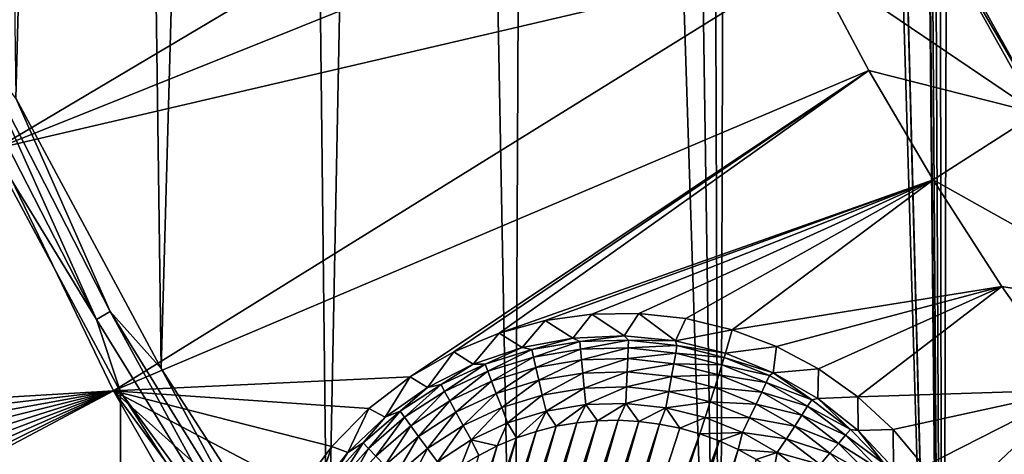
# Model space of a CAD drawing. Header units: metres. Extents: x -24 to 72, y -247 to 22.
# Tile 32 of 256: x -12.31 to -8.8, y -229.51 to -227.96. Entities that reach past the tile are written whole.
import ezdxf

# ---------------------------------------------------------------- set-up
doc = ezdxf.new("R2010")
doc.units = ezdxf.units.M
doc.layers.add('solid_509589_MEDIA_SW0001', color=7, linetype='CONTINUOUS')

msp = doc.modelspace()

# ---------------------------------------------------------------- linework, layer by layer
at = {"layer": 'solid_509589_MEDIA_SW0001'}
for points in [[(-9.023922, -232.56041, 309.883057), (-8.794058, -157.163391, 308.569092), (-9.117855, -157.945129, 308.579773)], [(-9.023922, -232.56041, 309.883057), (-8.172345, -233.247025, 309.902527), (-8.794058, -157.163391, 308.569092)], [(-9.023922, -232.56041, 309.883057), (-9.117855, -157.945129, 308.579773), (-9.37227, -158.752106, 308.591431)], [(-9.023922, -232.56041, 309.883057), (-9.37227, -158.752106, 308.591431), (-9.555323, -159.577988, 308.604065)], [(-9.023922, -232.56041, 309.883057), (-9.555323, -159.577988, 308.604065), (-9.665704, -160.416885, 308.617645)], [(-9.023922, -232.56041, 309.883057), (-9.665704, -160.416885, 308.617645), (-9.70253, -161.260925, 308.631989)], [(-9.702699, -206.762054, 309.426239), (-9.023922, -232.56041, 309.883057), (-9.70253, -161.260925, 308.631989)], [(-9.702699, -206.762054, 309.426239), (-9.750425, -208.082031, 309.448792), (-9.023922, -232.56041, 309.883057)], [(-9.750425, -208.082031, 309.448792), (-9.893249, -209.395172, 309.470276), (-9.817808, -231.808243, 309.862244)], [(-9.750425, -208.082031, 309.448792), (-9.817808, -231.808243, 309.862244), (-9.023922, -232.56041, 309.883057)], [(-9.893249, -209.395172, 309.470276), (-10.130414, -210.694199, 309.490509), (-9.817808, -231.808243, 309.862244)], [(-10.130414, -210.694199, 309.490509), (-10.460854, -211.973328, 309.509338), (-9.817808, -231.808243, 309.862244)], [(-10.460854, -211.973328, 309.509338), (-10.882604, -213.22493, 309.526581), (-10.549259, -230.995026, 309.840424)], [(-10.460854, -211.973328, 309.509338), (-10.549259, -230.995026, 309.840424), (-9.817808, -231.808243, 309.862244)], [(-10.882604, -213.22493, 309.526581), (-11.393715, -214.443161, 309.541992), (-11.213455, -230.126083, 309.81781)], [(-10.882604, -213.22493, 309.526581), (-11.213455, -230.126083, 309.81781), (-10.549259, -230.995026, 309.840424)], [(-11.393715, -214.443161, 309.541992), (-11.990955, -215.62059, 309.555359), (-11.806082, -229.207108, 309.794769)], [(-11.393715, -214.443161, 309.541992), (-11.806082, -229.207108, 309.794769), (-11.213455, -230.126083, 309.81781)], [(-11.990955, -215.62059, 309.555359), (-12.481752, -216.597458, 309.566223), (-12.323506, -228.243713, 309.771515)], [(-11.990955, -215.62059, 309.555359), (-12.323506, -228.243713, 309.771515), (-11.806082, -229.207108, 309.794769)], [(-12.393527, -228.42305, 268.866486), (-12.749098, -227.531326, 268.850922), (-9.869227, -226.924698, 269.21402)], [(-12.393527, -228.42305, 268.866486), (-9.869227, -226.924698, 269.21402), (-9.692024, -227.33992, 269.221252)], [(-12.393527, -228.42305, 268.866486), (-9.692024, -227.33992, 269.221252), (-9.497358, -227.747238, 269.228363)], [(-9.107846, -227.507996, 271.681091), (9.107846, -227.507996, 271.681091), (8.685585, -228.263763, 271.694305)], [(-8.685585, -228.263763, 271.694305), (-9.107846, -227.507996, 271.681091), (8.685585, -228.263763, 271.694305)], [(-9.107843, -227.542007, 269.733154), (-9.107846, -227.507996, 271.681091), (-8.685585, -228.263763, 271.694305)], [(-8.685608, -228.297745, 269.746338), (-9.497358, -227.747238, 269.228363), (-9.107843, -227.542007, 269.733154)], [(-8.685608, -228.297745, 269.746338), (-9.107843, -227.542007, 269.733154), (-8.685585, -228.263763, 271.694305)], [(-11.975657, -229.287354, 268.881592), (-12.393527, -228.42305, 268.866486), (-9.497358, -227.747238, 269.228363)], [(-11.975657, -229.287354, 268.881592), (-9.497358, -227.747238, 269.228363), (-9.28558, -228.145935, 269.235321)], [(-8.685608, -228.297745, 269.746338), (-9.28558, -228.145935, 269.235321), (-9.497358, -227.747238, 269.228363)], [(-12.479162, -228.045822, 309.760895), (-12.530924, -228.070267, 309.743805), (-12.036968, -229.032623, 309.766846)], [(-11.987251, -229.004196, 309.783813), (-12.323506, -228.243713, 309.771515), (-12.479162, -228.045822, 309.760895)], [(-11.987251, -229.004196, 309.783813), (-12.479162, -228.045822, 309.760895), (-12.036968, -229.032623, 309.766846)], [(-12.036968, -229.032623, 309.766846), (-12.530924, -228.070267, 309.743805), (-12.47438, -228.315308, 309.71994)], [(-10.919602, -229.237076, 268.986816), (-11.975657, -229.287354, 268.881592), (-9.28558, -228.145935, 269.235321)], [(-10.763928, -229.147461, 269.00705), (-10.919602, -229.237076, 268.986816), (-9.28558, -228.145935, 269.235321)], [(-10.602706, -229.080917, 269.027405), (-10.763928, -229.147461, 269.00705), (-9.28558, -228.145935, 269.235321)], [(-10.602706, -229.080917, 269.027405), (-9.28558, -228.145935, 269.235321), (-9.057065, -228.535294, 269.242126)], [(-8.685608, -228.297745, 269.746338), (-9.057065, -228.535294, 269.242126), (-9.28558, -228.145935, 269.235321)], [(-11.987251, -229.004196, 309.783813), (-11.806082, -229.207108, 309.794769), (-12.323506, -228.243713, 309.771515)], [(-12.47438, -228.315308, 309.71994), (-12.578986, -240.30481, 309.927856), (-11.924747, -240.741241, 309.943817)], [(-11.95085, -229.290344, 309.743622), (-12.47438, -228.315308, 309.71994), (-11.924747, -240.741241, 309.943817)], [(-12.036968, -229.032623, 309.766846), (-12.47438, -228.315308, 309.71994), (-11.95085, -229.290344, 309.743622)], [(-8.200769, -229.014969, 269.75885), (-9.057065, -228.535294, 269.242126), (-8.685608, -228.297745, 269.746338)], [(-14.5818, -229.443085, 268.682892), (-12.393527, -228.42305, 268.866486), (-11.975657, -229.287354, 268.881592)], [(-10.438174, -229.036469, 269.047577), (-10.602706, -229.080917, 269.027405), (-9.057065, -228.535294, 269.242126)], [(-10.27178, -229.01326, 269.067352), (-10.438174, -229.036469, 269.047577), (-9.057065, -228.535294, 269.242126)], [(-10.104596, -229.010895, 269.086517), (-10.27178, -229.01326, 269.067352), (-9.057065, -228.535294, 269.242126)], [(-9.937611, -229.029404, 269.104828), (-10.104596, -229.010895, 269.086517), (-9.057065, -228.535294, 269.242126)], [(-9.771992, -229.069305, 269.121948), (-9.937611, -229.029404, 269.104828), (-9.057065, -228.535294, 269.242126)], [(-9.771992, -229.069305, 269.121948), (-9.057065, -228.535294, 269.242126), (-8.812222, -228.914612, 269.248749)], [(-8.200769, -229.014969, 269.75885), (-8.812222, -228.914612, 269.248749), (-9.057065, -228.535294, 269.242126)], [(-9.614027, -229.129318, 269.137054), (-9.771992, -229.069305, 269.121948), (-8.812222, -228.914612, 269.248749)], [(-9.464355, -229.209061, 269.149963), (-9.614027, -229.129318, 269.137054), (-8.812222, -228.914612, 269.248749)], [(-9.325103, -229.3078, 269.160278), (-9.464355, -229.209061, 269.149963), (-8.812222, -228.914612, 269.248749)], [(-9.325103, -229.3078, 269.160278), (-8.812222, -228.914612, 269.248749), (-8.551492, -229.283203, 269.255188)], [(-8.200769, -229.014969, 269.75885), (-8.551492, -229.283203, 269.255188), (-8.812222, -228.914612, 269.248749)], [(-11.987251, -229.004196, 309.783813), (-12.036968, -229.032623, 309.766846), (-11.469173, -229.953384, 309.789764)], [(-11.469173, -229.953384, 309.789764), (-12.036968, -229.032623, 309.766846), (-11.95085, -229.290344, 309.743622)], [(-11.421806, -229.921127, 309.806641), (-11.806082, -229.207108, 309.794769), (-11.987251, -229.004196, 309.783813)], [(-11.421806, -229.921127, 309.806641), (-11.987251, -229.004196, 309.783813), (-11.469173, -229.953384, 309.789764)], [(-10.34024, -229.098709, 268.56665), (-10.438174, -229.036469, 269.047577), (-10.27178, -229.01326, 269.067352)], [(-10.34024, -229.098709, 268.56665), (-10.27178, -229.01326, 269.067352), (-10.156882, -229.090851, 268.566498)], [(-10.156882, -229.090851, 268.566498), (-10.27178, -229.01326, 269.067352), (-10.104596, -229.010895, 269.086517)], [(-10.156882, -229.090851, 268.566498), (-10.104596, -229.010895, 269.086517), (-9.974273, -229.109161, 268.566833)], [(-9.974273, -229.109161, 268.566833), (-10.104596, -229.010895, 269.086517), (-9.937611, -229.029404, 269.104828)], [(-9.974273, -229.109161, 268.566833), (-9.937611, -229.029404, 269.104828), (-9.771992, -229.069305, 269.121948)], [(-10.520614, -229.132584, 268.56723), (-10.602706, -229.080917, 269.027405), (-10.438174, -229.036469, 269.047577)], [(-10.520614, -229.132584, 268.56723), (-10.438174, -229.036469, 269.047577), (-10.34024, -229.098709, 268.56665)], [(-10.69433, -229.191772, 268.568268), (-10.763928, -229.147461, 269.00705), (-10.602706, -229.080917, 269.027405)], [(-10.69433, -229.191772, 268.568268), (-10.602706, -229.080917, 269.027405), (-10.520614, -229.132584, 268.56723)], [(-10.48627, -229.140045, 268.508209), (-10.520614, -229.132584, 268.56723), (-10.34024, -229.098709, 268.56665)], [(-10.315024, -229.111725, 268.50769), (-10.48627, -229.140045, 268.508209), (-10.34024, -229.098709, 268.56665)], [(-10.315024, -229.111725, 268.50769), (-10.34024, -229.098709, 268.56665), (-10.156882, -229.090851, 268.566498)], [(-10.141517, -229.106995, 268.507629), (-10.315024, -229.111725, 268.50769), (-10.156882, -229.090851, 268.566498)], [(-10.141517, -229.106995, 268.507629), (-10.156882, -229.090851, 268.566498), (-9.974273, -229.109161, 268.566833)], [(-9.974273, -229.109161, 268.566833), (-9.771992, -229.069305, 269.121948), (-9.796127, -229.153275, 268.567596)], [(-9.796127, -229.153275, 268.567596), (-9.771992, -229.069305, 269.121948), (-9.614027, -229.129318, 269.137054)], [(-10.652064, -229.191422, 268.509094), (-10.69433, -229.191772, 268.568268), (-10.520614, -229.132584, 268.56723)], [(-10.48627, -229.140045, 268.508209), (-10.652064, -229.191422, 268.509094), (-10.520614, -229.132584, 268.56723)], [(-10.480194, -229.166702, 268.453339), (-10.48627, -229.140045, 268.508209), (-10.315024, -229.111725, 268.50769)], [(-10.312503, -229.138977, 268.45285), (-10.480194, -229.166702, 268.453339), (-10.315024, -229.111725, 268.50769)], [(-10.471658, -229.203644, 268.405182), (-10.480194, -229.166702, 268.453339), (-10.312503, -229.138977, 268.45285)], [(-10.308962, -229.176743, 268.404724), (-10.471658, -229.203644, 268.405182), (-10.312503, -229.138977, 268.45285)], [(-10.312503, -229.138977, 268.45285), (-10.315024, -229.111725, 268.50769), (-10.141517, -229.106995, 268.507629)], [(-10.142598, -229.134338, 268.452789), (-10.312503, -229.138977, 268.45285), (-10.141517, -229.106995, 268.507629)], [(-10.308962, -229.176743, 268.404724), (-10.312503, -229.138977, 268.45285), (-10.142598, -229.134338, 268.452789)], [(-10.144117, -229.172241, 268.404633), (-10.308962, -229.176743, 268.404724), (-10.142598, -229.134338, 268.452789)], [(-10.144117, -229.172241, 268.404633), (-10.142598, -229.134338, 268.452789), (-9.973643, -229.152863, 268.453094)], [(-10.142598, -229.134338, 268.452789), (-10.141517, -229.106995, 268.507629), (-9.96898, -229.125916, 268.507935)], [(-9.973643, -229.152863, 268.453094), (-10.142598, -229.134338, 268.452789), (-9.96898, -229.125916, 268.507935)], [(-9.96898, -229.125916, 268.507935), (-10.141517, -229.106995, 268.507629), (-9.974273, -229.109161, 268.566833)], [(-9.96898, -229.125916, 268.507935), (-9.974273, -229.109161, 268.566833), (-9.796127, -229.153275, 268.567596)], [(-9.973643, -229.152863, 268.453094), (-9.96898, -229.125916, 268.507935), (-9.800627, -229.168152, 268.508698)], [(-9.800627, -229.168152, 268.508698), (-9.96898, -229.125916, 268.507935), (-9.796127, -229.153275, 268.567596)], [(-9.626074, -229.22229, 268.568787), (-9.796127, -229.153275, 268.567596), (-9.614027, -229.129318, 269.137054)], [(-9.626074, -229.22229, 268.568787), (-9.614027, -229.129318, 269.137054), (-9.464355, -229.209061, 269.149963)], [(-10.857853, -229.275085, 268.569733), (-10.919602, -229.237076, 268.986816), (-10.763928, -229.147461, 269.00705)], [(-10.857853, -229.275085, 268.569733), (-10.763928, -229.147461, 269.00705), (-10.69433, -229.191772, 268.568268)], [(-10.642546, -229.21701, 268.454224), (-10.652064, -229.191422, 268.509094), (-10.48627, -229.140045, 268.508209)], [(-10.480194, -229.166702, 268.453339), (-10.642546, -229.21701, 268.454224), (-10.48627, -229.140045, 268.508209)], [(-10.629173, -229.252457, 268.406036), (-10.642546, -229.21701, 268.454224), (-10.480194, -229.166702, 268.453339)], [(-10.471658, -229.203644, 268.405182), (-10.629173, -229.252457, 268.406036), (-10.480194, -229.166702, 268.453339)], [(-10.304548, -229.223465, 268.365295), (-10.308962, -229.176743, 268.404724), (-10.144117, -229.172241, 268.404633)], [(-10.146012, -229.219131, 268.365204), (-10.304548, -229.223465, 268.365295), (-10.144117, -229.172241, 268.404633)], [(-10.146012, -229.219131, 268.365204), (-10.144117, -229.172241, 268.404633), (-9.980196, -229.190216, 268.404938)], [(-9.980196, -229.190216, 268.404938), (-10.144117, -229.172241, 268.404633), (-9.973643, -229.152863, 268.453094)], [(-9.980196, -229.190216, 268.404938), (-9.973643, -229.152863, 268.453094), (-9.808786, -229.194229, 268.453827)], [(-9.973643, -229.152863, 268.453094), (-9.800627, -229.168152, 268.508698), (-9.808786, -229.194229, 268.453827)], [(-9.639595, -229.232925, 268.509827), (-9.808786, -229.194229, 268.453827), (-9.800627, -229.168152, 268.508698)], [(-9.626074, -229.22229, 268.568787), (-9.800627, -229.168152, 268.508698), (-9.796127, -229.153275, 268.567596)], [(-9.639595, -229.232925, 268.509827), (-9.800627, -229.168152, 268.508698), (-9.626074, -229.22229, 268.568787)], [(-11.421806, -229.921127, 309.806641), (-11.213455, -230.126083, 309.81781), (-11.806082, -229.207108, 309.794769)], [(-10.809319, -229.264877, 268.510376), (-10.857853, -229.275085, 268.569733), (-10.69433, -229.191772, 268.568268)], [(-10.652064, -229.191422, 268.509094), (-10.809319, -229.264877, 268.510376), (-10.69433, -229.191772, 268.568268)], [(-10.796535, -229.28894, 268.455475), (-10.809319, -229.264877, 268.510376), (-10.652064, -229.191422, 268.509094)], [(-10.642546, -229.21701, 268.454224), (-10.796535, -229.28894, 268.455475), (-10.652064, -229.191422, 268.509094)], [(-10.612506, -229.29628, 268.366577), (-10.629173, -229.252457, 268.406036), (-10.471658, -229.203644, 268.405182)], [(-10.461018, -229.249344, 268.365753), (-10.612506, -229.29628, 268.366577), (-10.471658, -229.203644, 268.405182)], [(-10.461018, -229.249344, 268.365753), (-10.471658, -229.203644, 268.405182), (-10.308962, -229.176743, 268.404724)], [(-10.304548, -229.223465, 268.365295), (-10.461018, -229.249344, 268.365753), (-10.308962, -229.176743, 268.404724)], [(-9.988362, -229.236435, 268.365509), (-10.146012, -229.219131, 268.365204), (-9.980196, -229.190216, 268.404938)], [(-9.988362, -229.236435, 268.365509), (-9.980196, -229.190216, 268.404938), (-9.820249, -229.230362, 268.40564)], [(-9.980196, -229.190216, 268.404938), (-9.808786, -229.194229, 268.453827), (-9.820249, -229.230362, 268.40564)], [(-9.651097, -229.257645, 268.454926), (-9.820249, -229.230362, 268.40564), (-9.808786, -229.194229, 268.453827)], [(-9.651097, -229.257645, 268.454926), (-9.808786, -229.194229, 268.453827), (-9.639595, -229.232925, 268.509827)], [(-9.626074, -229.22229, 268.568787), (-9.464355, -229.209061, 269.149963), (-9.467574, -229.314789, 268.570404)], [(-9.467574, -229.314789, 268.570404), (-9.464355, -229.209061, 269.149963), (-9.325103, -229.3078, 269.160278)], [(-10.919602, -229.237076, 268.986816), (-11.066422, -229.350342, 268.967072), (-11.975657, -229.287354, 268.881592)], [(-11.007854, -229.380814, 268.571564), (-11.066422, -229.350342, 268.967072), (-10.919602, -229.237076, 268.986816)], [(-11.007854, -229.380814, 268.571564), (-10.919602, -229.237076, 268.986816), (-10.857853, -229.275085, 268.569733)], [(-10.778576, -229.32225, 268.407257), (-10.796535, -229.28894, 268.455475), (-10.642546, -229.21701, 268.454224)], [(-10.629173, -229.252457, 268.406036), (-10.778576, -229.32225, 268.407257), (-10.642546, -229.21701, 268.454224)], [(-10.448718, -229.301865, 268.33667), (-10.461018, -229.249344, 268.365753), (-10.304548, -229.223465, 268.365295)], [(-10.299445, -229.277191, 268.336243), (-10.448718, -229.301865, 268.33667), (-10.304548, -229.223465, 268.365295)], [(-10.299445, -229.277191, 268.336243), (-10.304548, -229.223465, 268.365295), (-10.146012, -229.219131, 268.365204)], [(-10.148201, -229.273056, 268.336151), (-10.299445, -229.277191, 268.336243), (-10.146012, -229.219131, 268.365204)], [(-10.148201, -229.273056, 268.336151), (-10.146012, -229.219131, 268.365204), (-9.988362, -229.236435, 268.365509)], [(-9.997804, -229.289551, 268.336456), (-10.148201, -229.273056, 268.336151), (-9.988362, -229.236435, 268.365509)], [(-9.997804, -229.289551, 268.336456), (-9.988362, -229.236435, 268.365509), (-9.834537, -229.275024, 268.36618)], [(-9.988362, -229.236435, 268.365509), (-9.820249, -229.230362, 268.40564), (-9.834537, -229.275024, 268.36618)], [(-9.667257, -229.291885, 268.406738), (-9.834537, -229.275024, 268.36618), (-9.820249, -229.230362, 268.40564)], [(-9.667257, -229.291885, 268.406738), (-9.820249, -229.230362, 268.40564), (-9.651097, -229.257645, 268.454926)], [(-9.651097, -229.257645, 268.454926), (-9.639595, -229.232925, 268.509827), (-9.488883, -229.319016, 268.511322)], [(-9.488883, -229.319016, 268.511322), (-9.639595, -229.232925, 268.509827), (-9.626074, -229.22229, 268.568787)], [(-9.488883, -229.319016, 268.511322), (-9.626074, -229.22229, 268.568787), (-9.467574, -229.314789, 268.570404)], [(-10.955103, -229.35907, 268.512024), (-11.007854, -229.380814, 268.571564), (-10.857853, -229.275085, 268.569733)], [(-10.809319, -229.264877, 268.510376), (-10.955103, -229.35907, 268.512024), (-10.857853, -229.275085, 268.569733)], [(-10.939293, -229.38118, 268.457092), (-10.955103, -229.35907, 268.512024), (-10.809319, -229.264877, 268.510376)], [(-10.796535, -229.28894, 268.455475), (-10.939293, -229.38118, 268.457092), (-10.809319, -229.264877, 268.510376)], [(-10.756191, -229.363403, 268.367737), (-10.778576, -229.32225, 268.407257), (-10.629173, -229.252457, 268.406036)], [(-10.612506, -229.29628, 268.366577), (-10.756191, -229.363403, 268.367737), (-10.629173, -229.252457, 268.406036)], [(-10.593239, -229.346649, 268.337433), (-10.612506, -229.29628, 268.366577), (-10.461018, -229.249344, 268.365753)], [(-10.448718, -229.301865, 268.33667), (-10.593239, -229.346649, 268.337433), (-10.461018, -229.249344, 268.365753)], [(-10.299445, -229.277191, 268.336243), (-10.435272, -229.359039, 268.319153), (-10.448718, -229.301865, 268.33667)], [(-10.299445, -229.277191, 268.336243), (-10.293867, -229.335663, 268.318726), (-10.435272, -229.359039, 268.319153)], [(-10.148201, -229.273056, 268.336151), (-10.293867, -229.335663, 268.318726), (-10.299445, -229.277191, 268.336243)], [(-10.148201, -229.273056, 268.336151), (-10.150595, -229.331741, 268.318665), (-10.293867, -229.335663, 268.318726)], [(-9.997804, -229.289551, 268.336456), (-10.150595, -229.331741, 268.318665), (-10.148201, -229.273056, 268.336151)], [(-9.997804, -229.289551, 268.336456), (-9.834537, -229.275024, 268.36618), (-9.851052, -229.32637, 268.337097)], [(-9.6874, -229.334198, 268.367218), (-9.851052, -229.32637, 268.337097), (-9.834537, -229.275024, 268.36618)], [(-9.6874, -229.334198, 268.367218), (-9.834537, -229.275024, 268.36618), (-9.667257, -229.291885, 268.406738)], [(-9.667257, -229.291885, 268.406738), (-9.651097, -229.257645, 268.454926), (-9.503515, -229.341949, 268.45639)], [(-9.503515, -229.341949, 268.45639), (-9.651097, -229.257645, 268.454926), (-9.488883, -229.319016, 268.511322)], [(-14.503687, -229.584656, 268.686188), (-14.5818, -229.443085, 268.682892), (-11.975657, -229.287354, 268.881592)], [(-14.56081, -230.661652, 268.67392), (-11.975657, -229.287354, 268.881592), (-11.49969, -230.119568, 268.895935)], [(-14.56081, -230.661652, 268.67392), (-14.491828, -230.527054, 268.678436), (-11.975657, -229.287354, 268.881592)], [(-14.446169, -229.735825, 268.68811), (-14.503687, -229.584656, 268.686188), (-11.975657, -229.287354, 268.881592)], [(-14.491828, -230.527054, 268.678436), (-14.437935, -230.37355, 268.682587), (-11.975657, -229.287354, 268.881592)], [(-14.410432, -229.893372, 268.68866), (-14.446169, -229.735825, 268.68811), (-11.975657, -229.287354, 268.881592)], [(-14.437935, -230.37355, 268.682587), (-14.406284, -230.215057, 268.68576), (-11.975657, -229.287354, 268.881592)], [(-14.397083, -230.054092, 268.687836), (-14.410432, -229.893372, 268.68866), (-11.975657, -229.287354, 268.881592)], [(-14.406284, -230.215057, 268.68576), (-14.397083, -230.054092, 268.687836), (-11.975657, -229.287354, 268.881592)], [(-11.466444, -229.979782, 268.904144), (-11.49969, -230.119568, 268.895935), (-11.975657, -229.287354, 268.881592)], [(-11.400677, -229.803223, 268.916809), (-11.466444, -229.979782, 268.904144), (-11.975657, -229.287354, 268.881592)], [(-11.310864, -229.637299, 268.931641), (-11.400677, -229.803223, 268.916809), (-11.975657, -229.287354, 268.881592)], [(-11.198612, -229.485199, 268.948456), (-11.310864, -229.637299, 268.931641), (-11.975657, -229.287354, 268.881592)], [(-11.066422, -229.350342, 268.967072), (-11.198612, -229.485199, 268.948456), (-11.975657, -229.287354, 268.881592)], [(-11.351111, -230.220581, 309.767151), (-11.95085, -229.290344, 309.743622), (-11.924747, -240.741241, 309.943817)], [(-11.469173, -229.953384, 309.789764), (-11.95085, -229.290344, 309.743622), (-11.351111, -230.220581, 309.767151)], [(-10.917082, -229.411728, 268.408813), (-10.939293, -229.38118, 268.457092), (-10.796535, -229.28894, 268.455475)], [(-10.778576, -229.32225, 268.407257), (-10.917082, -229.411728, 268.408813), (-10.796535, -229.28894, 268.455475)], [(-10.730315, -229.41069, 268.338562), (-10.756191, -229.363403, 268.367737), (-10.612506, -229.29628, 268.366577)], [(-10.593239, -229.346649, 268.337433), (-10.730315, -229.41069, 268.338562), (-10.612506, -229.29628, 268.366577)], [(-10.448718, -229.301865, 268.33667), (-10.572176, -229.401459, 268.319885), (-10.593239, -229.346649, 268.337433)], [(-10.448718, -229.301865, 268.33667), (-10.435272, -229.359039, 268.319153), (-10.572176, -229.401459, 268.319885)], [(-9.997804, -229.289551, 268.336456), (-10.008124, -229.347382, 268.318939), (-10.150595, -229.331741, 268.318665)], [(-9.997804, -229.289551, 268.336456), (-9.851052, -229.32637, 268.337097), (-10.008124, -229.347382, 268.318939)], [(-9.6874, -229.334198, 268.367218), (-9.667257, -229.291885, 268.406738), (-9.524071, -229.373672, 268.408142)], [(-9.524071, -229.373672, 268.408142), (-9.667257, -229.291885, 268.406738), (-9.503515, -229.341949, 268.45639)], [(-9.467574, -229.314789, 268.570404), (-9.325103, -229.3078, 269.160278), (-9.323854, -229.428909, 268.572418)], [(-9.198785, -229.424332, 269.167694), (-9.325103, -229.3078, 269.160278), (-8.551492, -229.283203, 269.255188)], [(-9.323854, -229.428909, 268.572418), (-9.325103, -229.3078, 269.160278), (-9.198785, -229.424332, 269.167694)], [(-9.088052, -229.556671, 269.171875), (-9.198785, -229.424332, 269.167694), (-8.551492, -229.283203, 269.255188)], [(-8.995258, -229.702209, 269.172729), (-9.088052, -229.556671, 269.171875), (-8.551492, -229.283203, 269.255188)], [(-8.995258, -229.702209, 269.172729), (-8.551492, -229.283203, 269.255188), (-8.275351, -229.640396, 269.261414)], [(-10.889397, -229.449463, 268.369232), (-10.917082, -229.411728, 268.408813), (-10.778576, -229.32225, 268.407257)], [(-10.756191, -229.363403, 268.367737), (-10.889397, -229.449463, 268.369232), (-10.778576, -229.32225, 268.407257)], [(-10.593239, -229.346649, 268.337433), (-10.702027, -229.462128, 268.320953), (-10.730315, -229.41069, 268.338562)], [(-10.593239, -229.346649, 268.337433), (-10.572176, -229.401459, 268.319885), (-10.702027, -229.462128, 268.320953)], [(-10.435272, -229.359039, 268.319153), (-10.293867, -229.335663, 268.318726), (-10.398932, -229.413422, 268.313843)], [(-10.293867, -229.335663, 268.318726), (-10.325994, -229.400772, 268.313629), (-10.398932, -229.413422, 268.313843)], [(-10.293867, -229.335663, 268.318726), (-10.252349, -229.393616, 268.313507), (-10.325994, -229.400772, 268.313629)], [(-10.293867, -229.335663, 268.318726), (-10.150595, -229.331741, 268.318665), (-10.252349, -229.393616, 268.313507)], [(-10.150595, -229.331741, 268.318665), (-10.178401, -229.391998, 268.313477), (-10.252349, -229.393616, 268.313507)], [(-10.150595, -229.331741, 268.318665), (-10.10446, -229.395905, 268.313538), (-10.178401, -229.391998, 268.313477)], [(-10.150595, -229.331741, 268.318665), (-10.008124, -229.347382, 268.318939), (-10.10446, -229.395905, 268.313538)], [(-10.008124, -229.347382, 268.318939), (-10.031027, -229.405334, 268.31369), (-10.10446, -229.395905, 268.313538)], [(-10.008124, -229.347382, 268.318939), (-9.958784, -229.420135, 268.313965), (-10.031027, -229.405334, 268.31369)], [(-9.851052, -229.32637, 268.337097), (-9.869108, -229.382248, 268.31955), (-10.008124, -229.347382, 268.318939)], [(-10.008124, -229.347382, 268.318939), (-9.869108, -229.382248, 268.31955), (-9.958784, -229.420135, 268.313965)], [(-9.710684, -229.382828, 268.338074), (-9.869108, -229.382248, 268.31955), (-9.851052, -229.32637, 268.337097)], [(-9.710684, -229.382828, 268.338074), (-9.851052, -229.32637, 268.337097), (-9.6874, -229.334198, 268.367218)], [(-9.710684, -229.382828, 268.338074), (-9.6874, -229.334198, 268.367218), (-9.549692, -229.412857, 268.368591)], [(-9.549692, -229.412857, 268.368591), (-9.6874, -229.334198, 268.367218), (-9.524071, -229.373672, 268.408142)], [(-9.524071, -229.373672, 268.408142), (-9.503515, -229.341949, 268.45639), (-9.368788, -229.445557, 268.458221)], [(-9.503515, -229.341949, 268.45639), (-9.488883, -229.319016, 268.511322), (-9.351299, -229.42482, 268.513153)], [(-9.368788, -229.445557, 268.458221), (-9.503515, -229.341949, 268.45639), (-9.351299, -229.42482, 268.513153)], [(-9.351299, -229.42482, 268.513153), (-9.488883, -229.319016, 268.511322), (-9.467574, -229.314789, 268.570404)], [(-9.351299, -229.42482, 268.513153), (-9.467574, -229.314789, 268.570404), (-9.323854, -229.428909, 268.572418)], [(-11.14128, -229.506805, 268.573761), (-11.198612, -229.485199, 268.948456), (-11.066422, -229.350342, 268.967072)], [(-11.14128, -229.506805, 268.573761), (-11.066422, -229.350342, 268.967072), (-11.007854, -229.380814, 268.571564)], [(-11.086703, -229.472229, 268.514008), (-11.14128, -229.506805, 268.573761), (-11.007854, -229.380814, 268.571564)], [(-10.955103, -229.35907, 268.512024), (-11.086703, -229.472229, 268.514008), (-11.007854, -229.380814, 268.571564)], [(-11.06816, -229.491989, 268.459015), (-11.086703, -229.472229, 268.514008), (-10.955103, -229.35907, 268.512024)], [(-10.939293, -229.38118, 268.457092), (-11.06816, -229.491989, 268.459015), (-10.955103, -229.35907, 268.512024)], [(-11.04211, -229.519241, 268.410706), (-11.06816, -229.491989, 268.459015), (-10.939293, -229.38118, 268.457092)], [(-10.917082, -229.411728, 268.408813), (-11.04211, -229.519241, 268.410706), (-10.939293, -229.38118, 268.457092)], [(-10.857393, -229.492783, 268.339996), (-10.889397, -229.449463, 268.369232), (-10.756191, -229.363403, 268.367737)], [(-10.730315, -229.41069, 268.338562), (-10.857393, -229.492783, 268.339996), (-10.756191, -229.363403, 268.367737)], [(-10.572176, -229.401459, 268.319885), (-10.435272, -229.359039, 268.319153), (-10.540902, -229.454834, 268.314575)], [(-10.435272, -229.359039, 268.319153), (-10.47067, -229.431458, 268.314148), (-10.540902, -229.454834, 268.314575)], [(-10.435272, -229.359039, 268.319153), (-10.398932, -229.413422, 268.313843), (-10.47067, -229.431458, 268.314148)], [(-9.869108, -229.382248, 268.31955), (-9.88793, -229.440277, 268.314301), (-9.958784, -229.420135, 268.313965)], [(-9.736137, -229.43573, 268.320496), (-9.88793, -229.440277, 268.314301), (-9.869108, -229.382248, 268.31955)], [(-9.710684, -229.382828, 268.338074), (-9.736137, -229.43573, 268.320496), (-9.869108, -229.382248, 268.31955)], [(-9.57931, -229.45787, 268.339386), (-9.736137, -229.43573, 268.320496), (-9.710684, -229.382828, 268.338074)], [(-9.57931, -229.45787, 268.339386), (-9.710684, -229.382828, 268.338074), (-9.549692, -229.412857, 268.368591)], [(-9.549692, -229.412857, 268.368591), (-9.524071, -229.373672, 268.408142), (-9.393356, -229.474197, 268.409912)], [(-9.393356, -229.474197, 268.409912), (-9.524071, -229.373672, 268.408142), (-9.368788, -229.445557, 268.458221)], [(-11.009641, -229.552856, 268.371033), (-11.04211, -229.519241, 268.410706), (-10.917082, -229.411728, 268.408813)], [(-10.889397, -229.449463, 268.369232), (-11.009641, -229.552856, 268.371033), (-10.917082, -229.411728, 268.408813)], [(-10.928503, -231.043015, 268.342285), (-10.47067, -229.431458, 268.314148), (-10.398932, -229.413422, 268.313843)], [(-10.87693, -231.0961, 268.343231), (-10.928503, -231.043015, 268.342285), (-10.398932, -229.413422, 268.313843)], [(-10.87693, -231.0961, 268.343231), (-10.398932, -229.413422, 268.313843), (-10.325994, -229.400772, 268.313629)], [(-10.821553, -231.145172, 268.344086), (-10.87693, -231.0961, 268.343231), (-10.325994, -229.400772, 268.313629)], [(-10.730315, -229.41069, 268.338562), (-10.822408, -229.539902, 268.322296), (-10.857393, -229.492783, 268.339996)], [(-10.730315, -229.41069, 268.338562), (-10.702027, -229.462128, 268.320953), (-10.822408, -229.539902, 268.322296)], [(-10.821553, -231.145172, 268.344086), (-10.325994, -229.400772, 268.313629), (-10.252349, -229.393616, 268.313507)], [(-10.762684, -231.189941, 268.344849), (-10.821553, -231.145172, 268.344086), (-10.252349, -229.393616, 268.313507)], [(-10.762684, -231.189941, 268.344849), (-10.252349, -229.393616, 268.313507), (-10.178401, -229.391998, 268.313477)], [(-10.700569, -231.23024, 268.345551), (-10.762684, -231.189941, 268.344849), (-10.178401, -229.391998, 268.313477)], [(-10.702027, -229.462128, 268.320953), (-10.572176, -229.401459, 268.319885), (-10.609186, -229.483383, 268.315063)], [(-10.700569, -231.23024, 268.345551), (-10.178401, -229.391998, 268.313477), (-10.10446, -229.395905, 268.313538)], [(-10.635614, -231.265762, 268.346191), (-10.700569, -231.23024, 268.345551), (-10.10446, -229.395905, 268.313538)], [(-10.635614, -231.265762, 268.346191), (-10.10446, -229.395905, 268.313538), (-10.031027, -229.405334, 268.31369)], [(-10.568462, -231.296249, 268.34671), (-10.635614, -231.265762, 268.346191), (-10.031027, -229.405334, 268.31369)], [(-10.572176, -229.401459, 268.319885), (-10.540902, -229.454834, 268.314575), (-10.609186, -229.483383, 268.315063)], [(-10.568462, -231.296249, 268.34671), (-10.031027, -229.405334, 268.31369), (-9.958784, -229.420135, 268.313965)], [(-9.57931, -229.45787, 268.339386), (-9.549692, -229.412857, 268.368591), (-9.423981, -229.509537, 268.3703)], [(-9.423981, -229.509537, 268.3703), (-9.549692, -229.412857, 268.368591), (-9.393356, -229.474197, 268.409912)], [(-10.972107, -229.591431, 268.341705), (-11.009641, -229.552856, 268.371033), (-10.889397, -229.449463, 268.369232)], [(-10.975932, -230.986252, 268.341309), (-10.540902, -229.454834, 268.314575), (-10.47067, -229.431458, 268.314148)], [(-10.928503, -231.043015, 268.342285), (-10.975932, -230.986252, 268.341309), (-10.47067, -229.431458, 268.314148)], [(-10.857393, -229.492783, 268.339996), (-10.972107, -229.591431, 268.341705), (-10.889397, -229.449463, 268.369232)], [(-10.568462, -231.296249, 268.34671), (-9.958784, -229.420135, 268.313965), (-9.88793, -229.440277, 268.314301)], [(-10.568462, -231.296249, 268.34671), (-9.88793, -229.440277, 268.314301), (-10.499298, -231.321594, 268.347168)], [(-9.88793, -229.440277, 268.314301), (-9.818766, -229.465622, 268.314758), (-10.499298, -231.321594, 268.347168)], [(-9.736137, -229.43573, 268.320496), (-9.818766, -229.465622, 268.314758), (-9.88793, -229.440277, 268.314301)], [(-9.736137, -229.43573, 268.320496), (-9.751614, -229.496109, 268.315277), (-9.818766, -229.465622, 268.314758)], [(-9.736137, -229.43573, 268.320496), (-9.611689, -229.506821, 268.321716), (-9.751614, -229.496109, 268.315277)], [(-9.57931, -229.45787, 268.339386), (-9.611689, -229.506821, 268.321716), (-9.736137, -229.43573, 268.320496)], [(-9.393356, -229.474197, 268.409912), (-9.368788, -229.445557, 268.458221), (-9.249426, -229.566544, 268.460327)], [(-9.368788, -229.445557, 268.458221), (-9.351299, -229.42482, 268.513153), (-9.229406, -229.54837, 268.51532)], [(-9.249426, -229.566544, 268.460327), (-9.368788, -229.445557, 268.458221), (-9.229406, -229.54837, 268.51532)], [(-9.229406, -229.54837, 268.51532), (-9.351299, -229.42482, 268.513153), (-9.323854, -229.428909, 268.572418)], [(-9.323854, -229.428909, 268.572418), (-9.198785, -229.424332, 269.167694), (-9.19784, -229.562317, 268.574738)], [(-9.229406, -229.54837, 268.51532), (-9.323854, -229.428909, 268.572418), (-9.19784, -229.562317, 268.574738)], [(-9.19784, -229.562317, 268.574738), (-9.198785, -229.424332, 269.167694), (-9.088052, -229.556671, 269.171875)], [(-11.255414, -229.650497, 268.576263), (-11.310864, -229.637299, 268.931641), (-11.198612, -229.485199, 268.948456)], [(-11.255414, -229.650497, 268.576263), (-11.198612, -229.485199, 268.948456), (-11.14128, -229.506805, 268.573761)], [(-11.086703, -229.472229, 268.514008), (-11.201666, -229.602249, 268.516266), (-11.14128, -229.506805, 268.573761)], [(-11.180737, -229.619308, 268.461243), (-11.201666, -229.602249, 268.516266), (-11.086703, -229.472229, 268.514008)], [(-11.06816, -229.491989, 268.459015), (-11.180737, -229.619308, 268.461243), (-11.086703, -229.472229, 268.514008)], [(-11.057467, -230.862839, 268.339142), (-10.6751, -229.516953, 268.315643), (-10.609186, -229.483383, 268.315063)], [(-11.019013, -230.926071, 268.34024), (-11.057467, -230.862839, 268.339142), (-10.609186, -229.483383, 268.315063)], [(-11.019013, -230.926071, 268.34024), (-10.609186, -229.483383, 268.315063), (-10.540902, -229.454834, 268.314575)], [(-10.975932, -230.986252, 268.341309), (-11.019013, -230.926071, 268.34024), (-10.540902, -229.454834, 268.314575)], [(-10.822408, -229.539902, 268.322296), (-10.702027, -229.462128, 268.320953), (-10.738369, -229.555359, 268.316315)], [(-10.702027, -229.462128, 268.320953), (-10.6751, -229.516953, 268.315643), (-10.738369, -229.555359, 268.316315)], [(-10.702027, -229.462128, 268.320953), (-10.609186, -229.483383, 268.315063), (-10.6751, -229.516953, 268.315643)], [(-9.818766, -229.465622, 268.314758), (-10.428444, -231.341736, 268.347504), (-10.499298, -231.321594, 268.347168)], [(-9.818766, -229.465622, 268.314758), (-10.356201, -231.356537, 268.347778), (-10.428444, -231.341736, 268.347504)], [(-9.818766, -229.465622, 268.314758), (-9.751614, -229.496109, 268.315277), (-10.356201, -231.356537, 268.347778)], [(-9.45938, -229.550095, 268.341003), (-9.611689, -229.506821, 268.321716), (-9.57931, -229.45787, 268.339386)], [(-9.45938, -229.550095, 268.341003), (-9.57931, -229.45787, 268.339386), (-9.423981, -229.509537, 268.3703)], [(-9.423981, -229.509537, 268.3703), (-9.393356, -229.474197, 268.409912), (-9.27755, -229.591583, 268.411957)], [(-9.27755, -229.591583, 268.411957), (-9.393356, -229.474197, 268.409912), (-9.249426, -229.566544, 268.460327)], [(-11.201666, -229.602249, 268.516266), (-11.255414, -229.650497, 268.576263), (-11.14128, -229.506805, 268.573761)], [(-11.151334, -229.642776, 268.412842), (-11.180737, -229.619308, 268.461243), (-11.06816, -229.491989, 268.459015)], [(-11.04211, -229.519241, 268.410706), (-11.151334, -229.642776, 268.412842), (-11.06816, -229.491989, 268.459015)], [(-10.857393, -229.492783, 268.339996), (-10.931075, -229.633331, 268.323944), (-10.972107, -229.591431, 268.341705)], [(-10.857393, -229.492783, 268.339996), (-10.822408, -229.539902, 268.322296), (-10.931075, -229.633331, 268.323944)], [(-9.751614, -229.496109, 268.315277), (-10.282768, -231.365982, 268.347931), (-10.356201, -231.356537, 268.347778)], [(-9.751614, -229.496109, 268.315277), (-9.686659, -229.531631, 268.315918), (-10.282768, -231.365982, 268.347931)], [(-9.611689, -229.506821, 268.321716), (-9.686659, -229.531631, 268.315918), (-9.751614, -229.496109, 268.315277)], [(-9.611689, -229.506821, 268.321716), (-9.624544, -229.57193, 268.31662), (-9.686659, -229.531631, 268.315918)], [(-9.611689, -229.506821, 268.321716), (-9.498079, -229.594193, 268.323242), (-9.624544, -229.57193, 268.31662)], [(-9.45938, -229.550095, 268.341003), (-9.498079, -229.594193, 268.323242), (-9.611689, -229.506821, 268.321716)], [(-9.45938, -229.550095, 268.341003), (-9.423981, -229.509537, 268.3703), (-9.312605, -229.622421, 268.372253)], [(-9.312605, -229.622421, 268.372253), (-9.423981, -229.509537, 268.3703), (-9.27755, -229.591583, 268.411957)]]:
    msp.add_3dface(points, dxfattribs=at)

doc.saveas('drawing.dxf')
